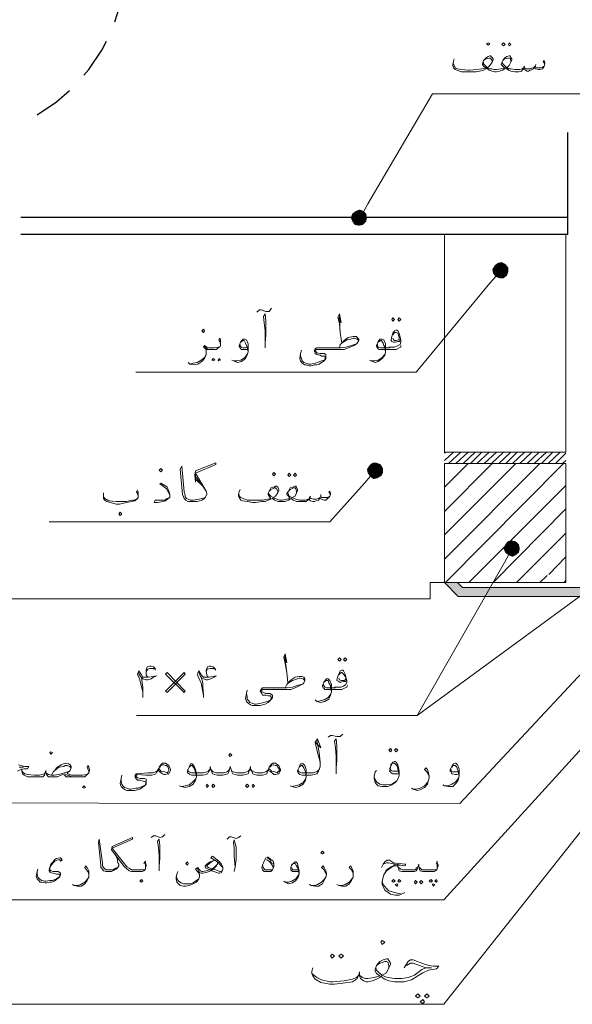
# Model space of a CAD drawing. Header units: metres. Extents: x -18 to 342, y 4 to 63.
# Tile 73 of 173: x 119.98 to 126.57, y 26.3 to 38.02. Entities that reach past the tile are written whole.
import ezdxf

# ---------------------------------------------------------------- set-up
doc = ezdxf.new("R2010")
doc.units = ezdxf.units.M
doc.header["$MEASUREMENT"] = 0
for name, color, linetype in [('PDF4_beam-A', 7, 'Continuous'), ('PDF4_dim', 7, 'Continuous'), ('PDF4_hatch-borshi', 7, 'Continuous'), ('PDF4_kaff', 7, 'Continuous'), ('PDF4_Layer1', 7, 'Continuous'), ('PDF4_textt', 7, 'Continuous'), ('PDF4_wall', 7, 'Continuous')]:
    doc.layers.add(name, color=color, linetype=linetype)

msp = doc.modelspace()

# ---------------------------------------------------------------- linework, layer by layer
at = {"layer": 'PDF4_beam-A', "lineweight": 25}
for points in [[(126.508, 36.672), (126.508, 35.459), (119.998, 35.459)], [(126.508, 35.661), (119.998, 35.661)]]:
    msp.add_lwpolyline(points, dxfattribs=at)
at = {"layer": 'PDF4_dim', "lineweight": 20}
for points in [[(124.081, 35.738), (124.129, 35.825)], [(125.651, 34.958), (125.584, 34.881)], [(124.158, 32.579), (124.091, 32.502)], [(125.805, 31.645), (125.757, 31.558)]]:
    msp.add_lwpolyline(points, dxfattribs=at)
at = {"layer": 'PDF4_dim', "transparency": 33554559}
for points in [[(124.024, 35.661), (123.985, 35.738), (123.946, 35.709)], [(124.033, 35.757), (124.024, 35.661), (123.985, 35.738)], [(124.081, 35.738), (124.033, 35.757), (124.024, 35.661)], [(124.024, 35.661), (124.11, 35.709), (124.081, 35.738)], [(123.946, 35.709), (123.927, 35.661), (124.024, 35.661)], [(123.927, 35.661), (124.024, 35.661), (123.946, 35.613)], [(124.024, 35.661), (123.946, 35.613), (123.975, 35.574)], [(123.975, 35.574), (124.024, 35.565), (124.024, 35.661)], [(124.12, 35.661), (124.024, 35.661), (124.11, 35.709)], [(124.024, 35.565), (124.024, 35.661), (124.072, 35.574)], [(124.024, 35.661), (124.072, 35.574), (124.11, 35.613)], [(124.11, 35.613), (124.12, 35.661), (124.024, 35.661)], [(125.642, 35.093), (125.613, 35.045), (125.709, 35.035)], [(125.613, 35.045), (125.709, 35.035), (125.622, 34.997)], [(125.709, 35.035), (125.622, 34.997), (125.651, 34.958)], [(125.709, 35.035), (125.68, 35.122), (125.642, 35.093)], [(125.651, 34.958), (125.699, 34.939), (125.709, 35.035)], [(125.728, 35.131), (125.709, 35.035), (125.68, 35.122)], [(125.699, 34.939), (125.709, 35.035), (125.747, 34.939)], [(125.776, 35.103), (125.728, 35.131), (125.709, 35.035)], [(125.709, 35.035), (125.805, 35.064), (125.776, 35.103)], [(125.805, 35.016), (125.709, 35.035), (125.805, 35.064)], [(125.709, 35.035), (125.747, 34.939), (125.786, 34.968)], [(125.786, 34.968), (125.805, 35.016), (125.709, 35.035)], [(124.149, 32.714), (124.12, 32.666), (124.216, 32.647)], [(124.216, 32.647), (124.187, 32.743), (124.149, 32.714)], [(124.235, 32.743), (124.216, 32.647), (124.187, 32.743)], [(124.284, 32.724), (124.235, 32.743), (124.216, 32.647)], [(124.216, 32.647), (124.312, 32.675), (124.284, 32.724)], [(124.12, 32.666), (124.216, 32.647), (124.129, 32.618)], [(124.216, 32.647), (124.129, 32.618), (124.158, 32.579)], [(124.158, 32.579), (124.197, 32.55), (124.216, 32.647)], [(124.197, 32.55), (124.216, 32.647), (124.245, 32.56)], [(124.312, 32.627), (124.216, 32.647), (124.312, 32.675)], [(124.216, 32.647), (124.245, 32.56), (124.293, 32.589)], [(124.293, 32.589), (124.312, 32.627), (124.216, 32.647)], [(125.767, 31.77), (125.747, 31.722), (125.844, 31.722)], [(125.844, 31.722), (125.796, 31.809), (125.767, 31.77)], [(125.844, 31.818), (125.844, 31.722), (125.796, 31.809)], [(125.892, 31.809), (125.844, 31.818), (125.844, 31.722)], [(125.844, 31.722), (125.93, 31.77), (125.892, 31.809)], [(125.94, 31.722), (125.844, 31.722), (125.93, 31.77)], [(125.747, 31.722), (125.844, 31.722), (125.767, 31.674)], [(125.844, 31.722), (125.767, 31.674), (125.805, 31.645)], [(125.805, 31.645), (125.853, 31.626), (125.844, 31.722)], [(125.853, 31.626), (125.844, 31.722), (125.892, 31.645)], [(125.844, 31.722), (125.892, 31.645), (125.93, 31.674)], [(125.93, 31.674), (125.94, 31.722), (125.844, 31.722)]]:
    msp.add_solid(points, dxfattribs=at)
at = {"layer": 'PDF4_hatch-borshi', "lineweight": 18}
for points in [[(125.044, 32.858), (125.064, 32.868)], [(125.044, 32.772), (125.15, 32.868)], [(125.093, 32.733), (125.237, 32.868)], [(125.179, 32.733), (125.324, 32.868)], [(125.266, 32.733), (125.41, 32.868)], [(125.353, 32.733), (125.487, 32.868)], [(125.43, 32.733), (125.574, 32.868)], [(125.516, 32.733), (125.661, 32.868)], [(125.603, 32.733), (125.747, 32.868)], [(125.69, 32.733), (125.834, 32.868)], [(125.776, 32.733), (125.911, 32.868)], [(125.853, 32.733), (125.998, 32.868)], [(125.94, 32.733), (126.085, 32.868)], [(126.027, 32.733), (126.171, 32.868)], [(126.113, 32.733), (126.258, 32.868)], [(126.2, 32.733), (126.335, 32.868)], [(126.277, 32.733), (126.422, 32.868)], [(126.364, 32.733), (126.489, 32.858)], [(125.044, 32.454), (125.324, 32.733)], [(125.044, 32.165), (125.613, 32.733)], [(125.044, 31.886), (125.892, 32.733)], [(125.044, 31.597), (126.181, 32.733)], [(125.054, 31.317), (126.46, 32.733)], [(126.451, 32.733), (126.489, 32.772)], [(125.333, 31.317), (126.489, 32.473)], [(125.622, 31.317), (126.489, 32.194)], [(125.902, 31.317), (126.489, 31.905)], [(126.287, 31.414), (126.489, 31.626)], [(126.181, 31.317), (126.268, 31.404)], [(126.47, 31.317), (126.489, 31.346)]]:
    msp.add_lwpolyline(points, dxfattribs=at)
at = {"layer": 'PDF4_kaff', "lineweight": 20}
for points in [[(125.044, 32.868), (126.489, 32.868), (126.489, 35.459), (125.044, 35.459)], [(125.044, 32.733), (126.489, 32.733), (126.489, 31.317), (125.044, 31.317)]]:
    msp.add_lwpolyline(points, close=True, dxfattribs=at)
for points in [[(126.489, 35.459), (126.489, 32.868)], [(126.489, 32.733), (126.489, 31.317)], [(125.208, 31.154), (125.044, 31.317)], [(125.199, 31.317), (125.256, 31.26)]]:
    msp.add_lwpolyline(points, dxfattribs=at)
at = {"layer": 'PDF4_Layer1', "lineweight": 18}
for points in [[(125.044, 31.317), (124.871, 31.317), (124.871, 31.125), (118.717, 31.125)], [(128.531, 31.26), (125.256, 31.26)], [(125.208, 31.154), (128.598, 31.154)]]:
    msp.add_lwpolyline(points, dxfattribs=at)
at = {"layer": 'PDF4_Layer1', "transparency": 33554559}
for points in [[(125.102, 31.26), (125.256, 31.26), (125.044, 31.317)], [(125.256, 31.26), (125.044, 31.317), (125.199, 31.317)], [(125.208, 31.154), (128.598, 31.154), (125.102, 31.26)], [(128.598, 31.154), (125.102, 31.26), (128.695, 31.26)]]:
    msp.add_solid(points, dxfattribs=at)
at = {"layer": 'PDF4_textt', "lineweight": 30}
for points in [[(121.115, 37.992), (121.173, 38.165), (121.221, 38.435), (121.23, 38.464)], [(120.749, 37.356), (120.807, 37.424), (120.961, 37.655), (121.019, 37.761)], [(120.19, 36.884), (120.421, 37.038), (120.576, 37.173)]]:
    msp.add_lwpolyline(points, dxfattribs=at)
at = {"layer": 'PDF4_textt', "lineweight": 20}
for points in [[(125.565, 37.713), (125.584, 37.732), (125.565, 37.741), (125.545, 37.732)], [(125.747, 37.741), (125.767, 37.722), (125.747, 37.703), (125.728, 37.722)], [(125.815, 37.741), (125.834, 37.722), (125.815, 37.703), (125.805, 37.722)], [(124.428, 34.467), (124.447, 34.448), (124.428, 34.428), (124.418, 34.448)], [(124.505, 34.467), (124.524, 34.448), (124.505, 34.428), (124.486, 34.448)], [(122.174, 34.293), (122.184, 34.313), (122.174, 34.332), (122.155, 34.313)], [(122.29, 33.985), (122.309, 33.966), (122.29, 33.956), (122.271, 33.966)], [(122.357, 33.985), (122.377, 33.966), (122.357, 33.956), (122.348, 33.966)], [(121.664, 32.637), (121.683, 32.656), (121.664, 32.675), (121.645, 32.656)], [(123.012, 32.589), (123.031, 32.608), (123.012, 32.627), (122.993, 32.608)], [(123.195, 32.618), (123.214, 32.598), (123.195, 32.579), (123.176, 32.598)], [(123.263, 32.618), (123.282, 32.598), (123.263, 32.579), (123.243, 32.598)], [(121.182, 32.117), (121.202, 32.136), (121.182, 32.155), (121.163, 32.136)], [(123.792, 30.422), (123.812, 30.402), (123.792, 30.383), (123.773, 30.402)], [(123.86, 30.422), (123.879, 30.402), (123.86, 30.383), (123.841, 30.402)], [(121.741, 30.008), (121.953, 30.229), (121.943, 30.248), (121.722, 30.027)], [(121.953, 30.027), (121.741, 30.248), (121.722, 30.229), (121.943, 30.008)], [(120.354, 29.276), (120.373, 29.295), (120.354, 29.305), (120.344, 29.295)], [(124.399, 29.305), (124.418, 29.324), (124.399, 29.343), (124.38, 29.324)], [(124.467, 29.305), (124.486, 29.324), (124.467, 29.343), (124.447, 29.324)], [(122.492, 29.247), (122.511, 29.266), (122.492, 29.285), (122.473, 29.266)], [(121.635, 29.083), (121.645, 29.122), (121.664, 29.15), (121.683, 29.17), (121.693, 29.17), (121.702, 29.17), (121.722, 29.17), (121.76, 29.141), (121.77, 29.112), (121.779, 29.093), (121.779, 29.083), (121.77, 29.064), (121.76, 29.044), (121.741, 29.044), (121.722, 29.035), (121.702, 29.035), (121.683, 29.044), (121.654, 29.064)], [(122.945, 29.083), (122.954, 29.122), (122.974, 29.15), (122.993, 29.17), (123.003, 29.17), (123.012, 29.17), (123.031, 29.17), (123.07, 29.141), (123.08, 29.112), (123.089, 29.093), (123.089, 29.083), (123.08, 29.064), (123.07, 29.044), (123.06, 29.044), (123.031, 29.035), (123.012, 29.035), (123.003, 29.044), (122.974, 29.064)], [(120.749, 28.871), (120.768, 28.881), (120.749, 28.9), (120.73, 28.881)], [(122.213, 28.919), (122.232, 28.9), (122.213, 28.881), (122.203, 28.9)], [(122.29, 28.919), (122.309, 28.9), (122.29, 28.881), (122.271, 28.9)], [(122.694, 28.919), (122.714, 28.9), (122.694, 28.881), (122.675, 28.9)], [(122.762, 28.919), (122.781, 28.9), (122.762, 28.881), (122.752, 28.9)], [(123.59, 28.091), (123.609, 28.101), (123.59, 28.12), (123.571, 28.101)], [(122.935, 28.052), (122.945, 28.052), (122.974, 28.024), (123.003, 28.004), (123.012, 27.975), (123.012, 27.956), (123.012, 27.937), (123.003, 27.918), (122.993, 27.898), (122.974, 27.879), (122.945, 27.879), (122.926, 27.879), (122.897, 27.879), (122.887, 27.889), (122.877, 27.898), (122.868, 27.918), (122.877, 27.956), (122.897, 28.004), (122.916, 28.043)], [(121.982, 27.995), (121.991, 27.975), (121.982, 27.956), (121.962, 27.975)], [(121.433, 27.754), (121.452, 27.764), (121.433, 27.783), (121.413, 27.764)], [(124.438, 27.783), (124.457, 27.764), (124.438, 27.754), (124.418, 27.764)], [(124.505, 27.783), (124.524, 27.764), (124.505, 27.754), (124.486, 27.764)], [(124.698, 27.773), (124.717, 27.754), (124.698, 27.735), (124.688, 27.754)], [(124.765, 27.773), (124.784, 27.754), (124.765, 27.735), (124.746, 27.754)], [(124.881, 27.783), (124.9, 27.764), (124.881, 27.754), (124.861, 27.764)], [(124.948, 27.783), (124.958, 27.764), (124.948, 27.754), (124.929, 27.764)], [(124.476, 27.735), (124.486, 27.725), (124.476, 27.706), (124.457, 27.725)], [(124.91, 27.735), (124.929, 27.725), (124.91, 27.706), (124.9, 27.725)], [(124.303, 27.012), (124.332, 27.041), (124.303, 27.06), (124.284, 27.041)], [(123.706, 26.897), (123.735, 26.877), (123.706, 26.849), (123.686, 26.877)], [(123.812, 26.897), (123.841, 26.877), (123.812, 26.849), (123.783, 26.877)], [(124.727, 26.425), (124.755, 26.396), (124.727, 26.377), (124.698, 26.396)], [(124.833, 26.425), (124.861, 26.396), (124.833, 26.377), (124.804, 26.396)], [(124.784, 26.357), (124.804, 26.328), (124.784, 26.309), (124.755, 26.328)]]:
    msp.add_lwpolyline(points, close=True, dxfattribs=at)
for points in [[(126.239, 37.491), (126.219, 37.52), (126.229, 37.53), (126.239, 37.501), (126.239, 37.491), (126.229, 37.462), (126.219, 37.443), (126.21, 37.433), (126.181, 37.424), (126.162, 37.424), (126.133, 37.433), (126.113, 37.443), (126.113, 37.453), (126.094, 37.424), (126.065, 37.414), (126.046, 37.404), (126.027, 37.404), (126.008, 37.414), (125.988, 37.424), (125.988, 37.443), (125.969, 37.414), (125.959, 37.404), (125.93, 37.395), (125.892, 37.395), (125.882, 37.395), (125.834, 37.404), (125.805, 37.414), (125.786, 37.433), (125.776, 37.443), (125.757, 37.433), (125.738, 37.414), (125.699, 37.404), (125.661, 37.395), (125.651, 37.395), (125.642, 37.395), (125.613, 37.404), (125.574, 37.414), (125.555, 37.433), (125.545, 37.443), (125.536, 37.433), (125.507, 37.414), (125.459, 37.404), (125.42, 37.395), (125.343, 37.395), (125.314, 37.395), (125.247, 37.395), (125.189, 37.414), (125.17, 37.424), (125.15, 37.443), (125.141, 37.472), (125.141, 37.481), (125.15, 37.52), (125.16, 37.549)], [(125.15, 37.491), (125.16, 37.472), (125.17, 37.443), (125.199, 37.433), (125.247, 37.424), (125.324, 37.414), (125.343, 37.414), (125.43, 37.424), (125.487, 37.433), (125.536, 37.443), (125.507, 37.462), (125.497, 37.481), (125.497, 37.491), (125.507, 37.53), (125.536, 37.558), (125.565, 37.578), (125.584, 37.587), (125.593, 37.587), (125.613, 37.568), (125.622, 37.549), (125.622, 37.539), (125.613, 37.51), (125.584, 37.472), (125.555, 37.443), (125.584, 37.433), (125.603, 37.433), (125.632, 37.424), (125.651, 37.424), (125.661, 37.424), (125.719, 37.433), (125.757, 37.443), (125.738, 37.462), (125.719, 37.481), (125.719, 37.491), (125.738, 37.53), (125.757, 37.558), (125.786, 37.578), (125.815, 37.587), (125.825, 37.587), (125.834, 37.568), (125.844, 37.549), (125.844, 37.539), (125.834, 37.51), (125.815, 37.472), (125.786, 37.443), (125.805, 37.433), (125.834, 37.433), (125.882, 37.424), (125.892, 37.424), (125.94, 37.424), (125.969, 37.433), (125.988, 37.443), (125.988, 37.453), (126.008, 37.433), (126.036, 37.433), (126.065, 37.433), (126.094, 37.443), (126.113, 37.453), (126.123, 37.462), (126.133, 37.453), (126.152, 37.443), (126.191, 37.443), (126.21, 37.453), (126.229, 37.462)], [(125.613, 37.51), (125.613, 37.53), (125.593, 37.558), (125.584, 37.558), (125.574, 37.558), (125.536, 37.549), (125.507, 37.53)], [(125.507, 37.51), (125.507, 37.491), (125.526, 37.472), (125.555, 37.443)], [(125.728, 37.51), (125.738, 37.491), (125.757, 37.472), (125.786, 37.443)], [(125.834, 37.51), (125.834, 37.53), (125.825, 37.558), (125.815, 37.558), (125.805, 37.558), (125.757, 37.549), (125.738, 37.53)], [(125.998, 37.462), (125.988, 37.453)], [(126.133, 37.481), (126.123, 37.462)], [(122.81, 34.534), (122.839, 34.563), (122.858, 34.563), (122.916, 34.544), (122.926, 34.544), (122.954, 34.544), (122.983, 34.582)], [(122.906, 34.111), (122.906, 34.168), (122.916, 34.265), (122.916, 34.428), (122.906, 34.515), (122.887, 34.486), (122.897, 34.409), (122.906, 34.313), (122.906, 34.168)], [(123.773, 34.476), (123.812, 34.409), (123.792, 34.515), (123.773, 34.476), (123.792, 34.399), (123.802, 34.293), (123.821, 34.168), (123.879, 34.207), (123.927, 34.216), (123.956, 34.226), (123.966, 34.226), (124.004, 34.216), (124.024, 34.197)], [(123.802, 34.293), (123.792, 34.438), (123.792, 34.515)], [(122.377, 34.139), (122.377, 34.159), (122.367, 34.188), (122.357, 34.207), (122.367, 34.226), (122.377, 34.207), (122.377, 34.178), (122.377, 34.168), (122.377, 34.139), (122.367, 34.12), (122.348, 34.111), (122.328, 34.091), (122.29, 34.091), (122.242, 34.091), (122.222, 34.091), (122.203, 34.091), (122.203, 34.062), (122.203, 34.033), (122.184, 33.985), (122.155, 33.947), (122.107, 33.918), (122.059, 33.908), (122.011, 33.918), (121.991, 33.937)], [(122.704, 34.091), (122.675, 34.091), (122.656, 34.091), (122.627, 34.091), (122.617, 34.101), (122.608, 34.111), (122.598, 34.13), (122.598, 34.139), (122.617, 34.188), (122.646, 34.216), (122.656, 34.216), (122.666, 34.216), (122.685, 34.207), (122.704, 34.159), (122.704, 34.111), (122.704, 34.062), (122.694, 34.024), (122.675, 33.985), (122.627, 33.947), (122.579, 33.937), (122.531, 33.956), (122.511, 33.966)], [(123.792, 34.111), (123.802, 34.149), (123.821, 34.168), (123.85, 34.197), (123.898, 34.236), (123.956, 34.245), (123.995, 34.245), (124.004, 34.236), (124.024, 34.216), (124.024, 34.197), (124.004, 34.168), (123.995, 34.159), (123.966, 34.139), (123.898, 34.111), (123.85, 34.091), (123.773, 34.091), (123.677, 34.091), (123.619, 34.091), (123.523, 34.091), (123.513, 34.091), (123.503, 34.082), (123.513, 34.062), (123.523, 34.053), (123.561, 34.043), (123.609, 34.043), (123.629, 34.033), (123.629, 34.024), (123.629, 33.995), (123.629, 33.985), (123.609, 33.956), (123.58, 33.937), (123.552, 33.918), (123.523, 33.908), (123.494, 33.908), (123.455, 33.899), (123.436, 33.899), (123.397, 33.908), (123.378, 33.908), (123.349, 33.928), (123.33, 33.956), (123.32, 33.985), (123.33, 34.043), (123.34, 34.082)], [(124.524, 34.139), (124.524, 34.12), (124.505, 34.111), (124.467, 34.091), (124.409, 34.091), (124.389, 34.091), (124.293, 34.091), (124.264, 34.091), (124.255, 34.101), (124.245, 34.111), (124.235, 34.13), (124.235, 34.139), (124.255, 34.188), (124.274, 34.216), (124.293, 34.216), (124.303, 34.216), (124.322, 34.207), (124.341, 34.159), (124.341, 34.111), (124.341, 34.062), (124.332, 34.024), (124.303, 33.985), (124.255, 33.947), (124.216, 33.937), (124.168, 33.956), (124.149, 33.966)], [(124.524, 34.207), (124.505, 34.188), (124.486, 34.188), (124.457, 34.178), (124.438, 34.178), (124.418, 34.188), (124.409, 34.197), (124.409, 34.207), (124.418, 34.245), (124.428, 34.284), (124.447, 34.313), (124.467, 34.322), (124.476, 34.322), (124.486, 34.313), (124.505, 34.284), (124.515, 34.236), (124.524, 34.207), (124.524, 34.178), (124.515, 34.149), (124.476, 34.13), (124.447, 34.12), (124.389, 34.12), (124.38, 34.12)], [(124.428, 34.265), (124.447, 34.293), (124.467, 34.293), (124.486, 34.284), (124.505, 34.236), (124.505, 34.216), (124.505, 34.207), (124.495, 34.207), (124.467, 34.197), (124.447, 34.197), (124.438, 34.207), (124.428, 34.226)], [(122.203, 34.072), (122.203, 34.091), (122.184, 34.111), (122.174, 34.12), (122.184, 34.139), (122.213, 34.12), (122.232, 34.111), (122.242, 34.111), (122.3, 34.111), (122.348, 34.12), (122.367, 34.12)], [(122.222, 34.101), (122.203, 34.111), (122.184, 34.13)], [(122.617, 34.178), (122.627, 34.188), (122.646, 34.197), (122.656, 34.197), (122.675, 34.168), (122.685, 34.139), (122.694, 34.12), (122.704, 34.062), (122.694, 34.033), (122.666, 33.995), (122.617, 33.966), (122.569, 33.956), (122.531, 33.956)], [(122.694, 34.12), (122.675, 34.111), (122.646, 34.111), (122.627, 34.12), (122.608, 34.13), (122.608, 34.149)], [(123.33, 34.043), (123.33, 34.005), (123.34, 33.985), (123.349, 33.956), (123.369, 33.937), (123.397, 33.928), (123.426, 33.918), (123.446, 33.918), (123.503, 33.928), (123.532, 33.937), (123.58, 33.956), (123.619, 33.966), (123.619, 33.976), (123.629, 33.995), (123.619, 34.005), (123.619, 34.014), (123.58, 34.014), (123.561, 34.024), (123.523, 34.033), (123.503, 34.043), (123.503, 34.053), (123.494, 34.072), (123.494, 34.082), (123.503, 34.091), (123.503, 34.101), (123.523, 34.111), (123.648, 34.111), (123.677, 34.111), (123.812, 34.111), (123.869, 34.12), (123.937, 34.139), (123.995, 34.159)], [(124.255, 34.178), (124.264, 34.188), (124.284, 34.197), (124.293, 34.197), (124.312, 34.168), (124.322, 34.139), (124.332, 34.12), (124.341, 34.062), (124.332, 34.033), (124.303, 33.995), (124.255, 33.966), (124.207, 33.956), (124.168, 33.956)], [(124.389, 34.111), (124.284, 34.111), (124.255, 34.12), (124.245, 34.13), (124.245, 34.149)], [(122.011, 33.918), (122.049, 33.928), (122.097, 33.937), (122.145, 33.966), (122.184, 33.995), (122.203, 34.033)], [(122.194, 32.329), (122.155, 32.319), (122.117, 32.309), (122.049, 32.3), (122.02, 32.3), (121.991, 32.309), (121.972, 32.319), (121.953, 32.338), (121.953, 32.358), (121.943, 32.396), (121.914, 32.704), (121.895, 32.666), (121.924, 32.367), (121.934, 32.338), (121.943, 32.319), (121.962, 32.3), (121.991, 32.281), (122.02, 32.281), (122.049, 32.281), (122.097, 32.281), (122.155, 32.3), (122.174, 32.309), (122.194, 32.329), (122.213, 32.367), (122.213, 32.377), (122.203, 32.406), (122.165, 32.473), (122.078, 32.618), (122.319, 32.724), (122.319, 32.743), (122.078, 32.647), (122.068, 32.598), (122.078, 32.512), (122.078, 32.618)], [(122.078, 32.579), (122.126, 32.512)], [(121.77, 32.367), (121.751, 32.396), (121.731, 32.435), (121.693, 32.464), (121.654, 32.492), (121.664, 32.502), (121.712, 32.473), (121.741, 32.454), (121.76, 32.406), (121.77, 32.367), (121.77, 32.348), (121.77, 32.329), (121.751, 32.319), (121.722, 32.29), (121.693, 32.281), (121.625, 32.271), (121.587, 32.271), (121.596, 32.3), (121.654, 32.3), (121.712, 32.3), (121.741, 32.319), (121.77, 32.329)], [(122.078, 32.55), (122.165, 32.464), (122.203, 32.406)], [(122.598, 32.367), (122.598, 32.348), (122.617, 32.329), (122.646, 32.319), (122.694, 32.3), (122.771, 32.3), (122.791, 32.3), (122.877, 32.3), (122.935, 32.309), (122.974, 32.319), (122.954, 32.348), (122.945, 32.367), (122.945, 32.377), (122.954, 32.406), (122.974, 32.444), (123.012, 32.454), (123.031, 32.464), (123.041, 32.464), (123.06, 32.454), (123.07, 32.425), (123.07, 32.415), (123.06, 32.387), (123.031, 32.348), (123.003, 32.329), (123.022, 32.319), (123.051, 32.309), (123.08, 32.3), (123.099, 32.3), (123.109, 32.3), (123.166, 32.309), (123.205, 32.319), (123.186, 32.348), (123.166, 32.367), (123.166, 32.377), (123.186, 32.406), (123.205, 32.444), (123.234, 32.454), (123.263, 32.464), (123.272, 32.464), (123.282, 32.454), (123.292, 32.425), (123.292, 32.415), (123.282, 32.387), (123.263, 32.348), (123.224, 32.329), (123.253, 32.319), (123.272, 32.309), (123.32, 32.3), (123.34, 32.3), (123.388, 32.3), (123.417, 32.309), (123.436, 32.319), (123.436, 32.329), (123.455, 32.319), (123.484, 32.309), (123.513, 32.309), (123.542, 32.319), (123.561, 32.329), (123.571, 32.348), (123.58, 32.329), (123.6, 32.329), (123.638, 32.329), (123.658, 32.329), (123.677, 32.348)], [(121.394, 32.329), (121.394, 32.348), (121.385, 32.377), (121.375, 32.396), (121.385, 32.415), (121.394, 32.396), (121.394, 32.367), (121.394, 32.358), (121.394, 32.329), (121.385, 32.319), (121.356, 32.29), (121.317, 32.281), (121.221, 32.261), (121.173, 32.252), (121.134, 32.252), (121.067, 32.271), (121.019, 32.281), (120.999, 32.3), (120.98, 32.319), (120.98, 32.338), (120.98, 32.358), (120.98, 32.387)], [(120.98, 32.338), (120.999, 32.319), (121.047, 32.29), (121.134, 32.281), (121.153, 32.281), (121.25, 32.281), (121.327, 32.3), (121.356, 32.3), (121.385, 32.319)], [(123.686, 32.367), (123.667, 32.396), (123.677, 32.406), (123.686, 32.377), (123.686, 32.367), (123.677, 32.348), (123.667, 32.329), (123.648, 32.319), (123.629, 32.3), (123.609, 32.3), (123.58, 32.309), (123.561, 32.319), (123.561, 32.329), (123.542, 32.3), (123.513, 32.29), (123.494, 32.281), (123.475, 32.281), (123.446, 32.29), (123.436, 32.3), (123.436, 32.319), (123.417, 32.3), (123.397, 32.281), (123.369, 32.281), (123.34, 32.281), (123.32, 32.281), (123.282, 32.281), (123.243, 32.3), (123.224, 32.309), (123.224, 32.319), (123.205, 32.309), (123.186, 32.3), (123.147, 32.281), (123.109, 32.281), (123.099, 32.281), (123.089, 32.281), (123.06, 32.281), (123.022, 32.3), (123.003, 32.309), (122.993, 32.319), (122.974, 32.309), (122.945, 32.3), (122.906, 32.281), (122.868, 32.281), (122.791, 32.271), (122.762, 32.271), (122.694, 32.281), (122.637, 32.29), (122.617, 32.3), (122.598, 32.329), (122.588, 32.348), (122.588, 32.367), (122.598, 32.396), (122.608, 32.425)], [(122.945, 32.387), (122.954, 32.367), (122.974, 32.348), (123.003, 32.329)], [(123.06, 32.387), (123.06, 32.406), (123.041, 32.435), (123.031, 32.444), (123.022, 32.444), (122.974, 32.425), (122.954, 32.406)], [(123.176, 32.387), (123.186, 32.367), (123.195, 32.348), (123.224, 32.329)], [(123.282, 32.387), (123.282, 32.406), (123.272, 32.435), (123.263, 32.444), (123.243, 32.444), (123.205, 32.425), (123.186, 32.406)], [(123.446, 32.348), (123.436, 32.329)], [(123.571, 32.367), (123.571, 32.348)], [(123.128, 30.431), (123.166, 30.364), (123.147, 30.47), (123.128, 30.431), (123.147, 30.354), (123.166, 30.248), (123.176, 30.123)], [(123.166, 30.248), (123.147, 30.393), (123.147, 30.47)], [(121.452, 29.95), (121.452, 29.969), (121.452, 30.017), (121.423, 30.123), (121.413, 30.162), (121.385, 30.229), (121.404, 30.268), (121.433, 30.219), (121.452, 30.191), (121.491, 30.191), (121.519, 30.191)], [(121.394, 30.248), (121.423, 30.2), (121.442, 30.181), (121.452, 30.171), (121.491, 30.162), (121.51, 30.162), (121.548, 30.171), (121.577, 30.191), (121.616, 30.21)], [(121.596, 30.277), (121.596, 30.297), (121.577, 30.316), (121.548, 30.325), (121.529, 30.325), (121.5, 30.316), (121.491, 30.277), (121.491, 30.258), (121.491, 30.219), (121.5, 30.2), (121.519, 30.191), (121.577, 30.2), (121.596, 30.21)], [(121.491, 30.258), (121.51, 30.287), (121.529, 30.297), (121.548, 30.297), (121.577, 30.297), (121.587, 30.287)], [(122.174, 29.95), (122.174, 29.969), (122.165, 30.017), (122.145, 30.123), (122.126, 30.162), (122.097, 30.229), (122.117, 30.268), (122.145, 30.219), (122.174, 30.191), (122.203, 30.191), (122.242, 30.191)], [(122.117, 30.248), (122.136, 30.2), (122.155, 30.181), (122.174, 30.171), (122.203, 30.162), (122.222, 30.162), (122.261, 30.171), (122.3, 30.191), (122.328, 30.21)], [(122.319, 30.277), (122.309, 30.297), (122.29, 30.316), (122.261, 30.325), (122.242, 30.325), (122.222, 30.316), (122.203, 30.277), (122.203, 30.258), (122.213, 30.219), (122.222, 30.2), (122.242, 30.191), (122.29, 30.2), (122.319, 30.21)], [(122.203, 30.258), (122.222, 30.287), (122.251, 30.297), (122.271, 30.297), (122.29, 30.297), (122.3, 30.287)], [(123.879, 30.152), (123.86, 30.142), (123.841, 30.142), (123.812, 30.133), (123.792, 30.133), (123.783, 30.142), (123.763, 30.152), (123.763, 30.162), (123.773, 30.2), (123.783, 30.229), (123.802, 30.268), (123.821, 30.277), (123.831, 30.277), (123.841, 30.268), (123.86, 30.229), (123.869, 30.191), (123.879, 30.152), (123.879, 30.133), (123.869, 30.104), (123.841, 30.085), (123.812, 30.075), (123.744, 30.075), (123.735, 30.075)], [(123.783, 30.219), (123.812, 30.248), (123.821, 30.248), (123.841, 30.229), (123.869, 30.191), (123.869, 30.171), (123.86, 30.162), (123.85, 30.152), (123.821, 30.152), (123.812, 30.152), (123.792, 30.162), (123.783, 30.181)], [(121.433, 30.191), (121.442, 30.123), (121.452, 30.075), (121.452, 29.988)], [(122.145, 30.191), (122.165, 30.123), (122.165, 30.075), (122.174, 29.988)], [(123.147, 30.065), (123.166, 30.104), (123.186, 30.123), (123.205, 30.152), (123.263, 30.191), (123.311, 30.2), (123.349, 30.2), (123.369, 30.191), (123.378, 30.171), (123.378, 30.152), (123.369, 30.123), (123.359, 30.114), (123.32, 30.094), (123.263, 30.065), (123.214, 30.046), (123.137, 30.046), (123.031, 30.046), (122.974, 30.046), (122.887, 30.046), (122.877, 30.046), (122.868, 30.046), (122.868, 30.027), (122.868, 30.017), (122.887, 30.008), (122.916, 29.998), (122.964, 29.998), (122.983, 29.988), (122.993, 29.979), (122.993, 29.95), (122.983, 29.931), (122.964, 29.911), (122.945, 29.892), (122.906, 29.873), (122.877, 29.863), (122.849, 29.854), (122.81, 29.854), (122.791, 29.854), (122.752, 29.854), (122.733, 29.863), (122.704, 29.882), (122.685, 29.902), (122.675, 29.94), (122.685, 29.998), (122.694, 30.037)], [(122.685, 29.998), (122.694, 29.959), (122.694, 29.931), (122.714, 29.911), (122.723, 29.892), (122.752, 29.882), (122.781, 29.873), (122.8, 29.873), (122.858, 29.882), (122.887, 29.892), (122.935, 29.902), (122.974, 29.921), (122.974, 29.931), (122.983, 29.95), (122.974, 29.959), (122.974, 29.969), (122.945, 29.969), (122.916, 29.979), (122.877, 29.979), (122.868, 29.998), (122.858, 30.008), (122.849, 30.027), (122.858, 30.046), (122.868, 30.056), (122.877, 30.065), (123.003, 30.065), (123.031, 30.065), (123.166, 30.065), (123.234, 30.075), (123.292, 30.094), (123.359, 30.114)], [(123.186, 30.123), (123.234, 30.152), (123.292, 30.171), (123.311, 30.181), (123.32, 30.181), (123.359, 30.171), (123.378, 30.152)], [(123.889, 30.094), (123.879, 30.075), (123.86, 30.065), (123.821, 30.046), (123.763, 30.046), (123.744, 30.046), (123.648, 30.046), (123.619, 30.046), (123.609, 30.056), (123.6, 30.065), (123.59, 30.085), (123.59, 30.094), (123.609, 30.142), (123.638, 30.171), (123.648, 30.171), (123.658, 30.171), (123.677, 30.152), (123.696, 30.104), (123.696, 30.065), (123.696, 30.017), (123.686, 29.979), (123.667, 29.931), (123.619, 29.902), (123.571, 29.892), (123.523, 29.902), (123.503, 29.921)], [(123.609, 30.133), (123.619, 30.142), (123.638, 30.152), (123.658, 30.152), (123.667, 30.123), (123.686, 30.094), (123.686, 30.075), (123.696, 30.017), (123.686, 29.988), (123.658, 29.95), (123.609, 29.921), (123.561, 29.911), (123.523, 29.902)], [(123.744, 30.065), (123.638, 30.065), (123.619, 30.075), (123.609, 30.085), (123.6, 30.104)], [(123.523, 29.439), (123.552, 29.295), (123.561, 29.179), (123.561, 29.131), (123.552, 29.093), (123.542, 29.073), (123.523, 29.044), (123.494, 29.035), (123.455, 29.025), (123.446, 29.025), (123.349, 29.025), (123.32, 29.035), (123.311, 29.044), (123.301, 29.054), (123.292, 29.073), (123.292, 29.083), (123.311, 29.122), (123.33, 29.16), (123.349, 29.16), (123.359, 29.16), (123.378, 29.141), (123.397, 29.093), (123.397, 29.044), (123.397, 29.006), (123.388, 28.967), (123.359, 28.919), (123.311, 28.89), (123.272, 28.881), (123.224, 28.89), (123.205, 28.9)], [(123.503, 29.42), (123.571, 29.353), (123.532, 29.459), (123.503, 29.42), (123.532, 29.295), (123.561, 29.179)], [(123.658, 29.478), (123.686, 29.497), (123.706, 29.497), (123.763, 29.488), (123.773, 29.488), (123.802, 29.488), (123.831, 29.516)], [(123.754, 29.044), (123.754, 29.112), (123.763, 29.199), (123.763, 29.372), (123.754, 29.459), (123.735, 29.43), (123.744, 29.353), (123.754, 29.247), (123.754, 29.112)], [(124.495, 29.044), (124.428, 29.044), (124.409, 29.054), (124.399, 29.064), (124.389, 29.073), (124.399, 29.112), (124.409, 29.15), (124.428, 29.179), (124.447, 29.189), (124.457, 29.189), (124.467, 29.179), (124.486, 29.15), (124.495, 29.112), (124.505, 29.073), (124.505, 29.025), (124.495, 28.996), (124.476, 28.958), (124.457, 28.939), (124.418, 28.91), (124.37, 28.89), (124.322, 28.89), (124.303, 28.89), (124.255, 28.9), (124.235, 28.919), (124.216, 28.939), (124.207, 28.987), (124.207, 28.996), (124.207, 29.016), (124.216, 29.064), (124.235, 29.083)], [(119.969, 29.15), (120.046, 29.131), (120.094, 29.131), (120.075, 29.102), (120.036, 29.102), (119.998, 29.093), (119.959, 29.073)], [(119.978, 29.122), (120.027, 29.122), (119.978, 29.122)], [(120.807, 29.054), (120.807, 29.073), (120.797, 29.102), (120.787, 29.122), (120.797, 29.141), (120.807, 29.122), (120.816, 29.093), (120.816, 29.083), (120.807, 29.054), (120.797, 29.044), (120.778, 29.025), (120.759, 29.006), (120.72, 29.006), (120.672, 29.006), (120.585, 29.006), (120.537, 29.006), (120.518, 29.025), (120.498, 29.035), (120.479, 29.025), (120.431, 29.006), (120.354, 29.006), (120.325, 29.006), (120.306, 29.025), (120.306, 29.035), (120.296, 29.054), (120.296, 29.083), (120.287, 29.054), (120.277, 29.035), (120.277, 29.025), (120.258, 29.006), (120.229, 29.006), (120.2, 29.006), (120.133, 29.006), (120.075, 29.006), (120.036, 29.025), (120.017, 29.044), (120.007, 29.073), (120.007, 29.102)], [(120.007, 29.073), (120.027, 29.054), (120.046, 29.044), (120.075, 29.035), (120.161, 29.025), (120.2, 29.025), (120.219, 29.025), (120.248, 29.035), (120.277, 29.044), (120.287, 29.054)], [(120.296, 29.054), (120.325, 29.035), (120.354, 29.025), (120.393, 29.025), (120.45, 29.035), (120.518, 29.054), (120.576, 29.073)], [(120.364, 29.025), (120.383, 29.064), (120.402, 29.083), (120.421, 29.112), (120.479, 29.15), (120.527, 29.17), (120.566, 29.16), (120.585, 29.15), (120.595, 29.131), (120.595, 29.112), (120.585, 29.083), (120.576, 29.073), (120.547, 29.054), (120.556, 29.044), (120.604, 29.025), (120.672, 29.025), (120.73, 29.025), (120.778, 29.035), (120.797, 29.044)], [(120.402, 29.083), (120.45, 29.122), (120.508, 29.131), (120.527, 29.141), (120.547, 29.141), (120.576, 29.131), (120.595, 29.112)], [(121.635, 29.083), (121.616, 29.064), (121.606, 29.044), (121.587, 29.035), (121.558, 29.025), (121.539, 29.025), (121.481, 29.025), (121.385, 29.035), (121.375, 29.025), (121.365, 29.016), (121.375, 29.006), (121.385, 28.996), (121.423, 28.987), (121.471, 28.987), (121.491, 28.977), (121.491, 28.967), (121.491, 28.939), (121.491, 28.919), (121.471, 28.9), (121.442, 28.881), (121.413, 28.861), (121.385, 28.852), (121.356, 28.842), (121.317, 28.842), (121.298, 28.842), (121.259, 28.842), (121.24, 28.852), (121.211, 28.871), (121.192, 28.89), (121.182, 28.929), (121.192, 28.987), (121.202, 29.025)], [(121.192, 28.987), (121.192, 28.948), (121.202, 28.919), (121.211, 28.9), (121.23, 28.881), (121.259, 28.871), (121.288, 28.861), (121.308, 28.861), (121.365, 28.871), (121.394, 28.871), (121.442, 28.89), (121.481, 28.91), (121.481, 28.919), (121.491, 28.939), (121.481, 28.948), (121.442, 28.958), (121.423, 28.967), (121.385, 28.967), (121.365, 28.987), (121.365, 28.996), (121.356, 29.016), (121.365, 29.035), (121.365, 29.044), (121.385, 29.044), (121.51, 29.054), (121.539, 29.054), (121.568, 29.054), (121.606, 29.064), (121.625, 29.083), (121.635, 29.102)], [(121.654, 29.122), (121.664, 29.141), (121.683, 29.15), (121.702, 29.15), (121.722, 29.141), (121.731, 29.141), (121.751, 29.122), (121.76, 29.093), (121.76, 29.083), (121.751, 29.064), (121.741, 29.054), (121.712, 29.064), (121.664, 29.073), (121.645, 29.102)], [(122.945, 29.083), (122.935, 29.064), (122.926, 29.044), (122.906, 29.035), (122.877, 29.025), (122.849, 29.025), (122.81, 29.025), (122.781, 29.035), (122.762, 29.044), (122.752, 29.064), (122.733, 29.093), (122.733, 29.131), (122.723, 29.093), (122.714, 29.064), (122.704, 29.044), (122.675, 29.035), (122.646, 29.025), (122.608, 29.025), (122.579, 29.025), (122.55, 29.035), (122.521, 29.044), (122.511, 29.064), (122.502, 29.093), (122.492, 29.131), (122.483, 29.093), (122.473, 29.064), (122.463, 29.044), (122.434, 29.035), (122.405, 29.025), (122.377, 29.025), (122.338, 29.025), (122.309, 29.035), (122.28, 29.044), (122.271, 29.064), (122.261, 29.093), (122.251, 29.131), (122.251, 29.093), (122.232, 29.064), (122.222, 29.044), (122.203, 29.035), (122.165, 29.025), (122.136, 29.025), (122.03, 29.025), (122.011, 29.035), (122.001, 29.044), (121.982, 29.054), (121.982, 29.073), (121.982, 29.083), (122.001, 29.122), (122.02, 29.16), (122.03, 29.16), (122.039, 29.16), (122.059, 29.141), (122.078, 29.093), (122.088, 29.044), (122.088, 29.006), (122.078, 28.967), (122.049, 28.919), (122.001, 28.89), (121.953, 28.881), (121.905, 28.89), (121.885, 28.9)], [(122.001, 29.122), (122.011, 29.131), (122.03, 29.141), (122.039, 29.141), (122.059, 29.112), (122.068, 29.083), (122.078, 29.064), (122.088, 29.006), (122.078, 28.977), (122.039, 28.939), (122.001, 28.91), (121.953, 28.9), (121.914, 28.89)], [(122.242, 29.093), (122.232, 29.073), (122.213, 29.064), (122.174, 29.054), (122.136, 29.054), (122.03, 29.054), (122.001, 29.064), (121.991, 29.073), (121.982, 29.093)], [(122.483, 29.093), (122.463, 29.073), (122.454, 29.064), (122.415, 29.054), (122.377, 29.054), (122.328, 29.054), (122.29, 29.064), (122.28, 29.073), (122.261, 29.093)], [(122.723, 29.093), (122.704, 29.073), (122.685, 29.064), (122.656, 29.054), (122.608, 29.054), (122.569, 29.054), (122.531, 29.064), (122.511, 29.073), (122.502, 29.093)], [(122.964, 29.122), (122.983, 29.141), (123.003, 29.15), (123.012, 29.15), (123.031, 29.141), (123.051, 29.141), (123.06, 29.122), (123.08, 29.093), (123.08, 29.083), (123.06, 29.064), (123.051, 29.054), (123.022, 29.064), (122.983, 29.073), (122.954, 29.102), (122.935, 29.083), (122.916, 29.064), (122.877, 29.054), (122.849, 29.054), (122.81, 29.054), (122.771, 29.064), (122.752, 29.073), (122.743, 29.093)], [(123.311, 29.122), (123.32, 29.131), (123.34, 29.141), (123.349, 29.141), (123.369, 29.112), (123.378, 29.083), (123.388, 29.064), (123.397, 29.006), (123.388, 28.977), (123.359, 28.939), (123.311, 28.91), (123.263, 28.9), (123.224, 28.89)], [(123.552, 29.093), (123.532, 29.073), (123.513, 29.064), (123.484, 29.054), (123.446, 29.054), (123.34, 29.054), (123.311, 29.064), (123.301, 29.073), (123.301, 29.093)], [(124.486, 29.073), (124.428, 29.073), (124.409, 29.083), (124.399, 29.093), (124.389, 29.112)], [(124.399, 29.141), (124.409, 29.16), (124.428, 29.17), (124.447, 29.17), (124.457, 29.16), (124.476, 29.141), (124.486, 29.102), (124.505, 29.025)], [(124.861, 29.006), (124.852, 29.035), (124.833, 29.064), (124.804, 29.093), (124.823, 29.112), (124.842, 29.093), (124.852, 29.054), (124.861, 29.016), (124.861, 28.996), (124.852, 28.967), (124.842, 28.919), (124.804, 28.881), (124.755, 28.852), (124.717, 28.842), (124.669, 28.861), (124.65, 28.871)], [(125.218, 29.044), (125.189, 29.035), (125.17, 29.035), (125.141, 29.044), (125.131, 29.044), (125.121, 29.064), (125.112, 29.073), (125.112, 29.093), (125.131, 29.131), (125.15, 29.16), (125.17, 29.17), (125.179, 29.17), (125.199, 29.15), (125.218, 29.102), (125.218, 29.054), (125.218, 29.016), (125.208, 28.967), (125.179, 28.929), (125.141, 28.89), (125.093, 28.89), (125.044, 28.9), (125.025, 28.91)], [(125.131, 29.122), (125.141, 29.141), (125.16, 29.141), (125.17, 29.141), (125.189, 29.122), (125.199, 29.093), (125.208, 29.073), (125.218, 29.016), (125.208, 28.987), (125.179, 28.948), (125.131, 28.919), (125.083, 28.9), (125.044, 28.9)], [(125.208, 29.064), (125.179, 29.064), (125.16, 29.064), (125.141, 29.064), (125.121, 29.073), (125.121, 29.093)], [(120.595, 29.016), (120.547, 29.025), (120.518, 29.044)], [(124.476, 28.958), (124.447, 28.939), (124.418, 28.919), (124.351, 28.91), (124.312, 28.91), (124.274, 28.919), (124.235, 28.948), (124.207, 28.996), (124.207, 29.016)], [(124.669, 28.861), (124.707, 28.861), (124.755, 28.871), (124.804, 28.9), (124.842, 28.939), (124.852, 28.967)], [(121.115, 28.091), (121.144, 28.043), (121.153, 27.985), (121.163, 27.966), (121.163, 27.947), (121.153, 27.927), (121.134, 27.908), (121.115, 27.898), (121.076, 27.879), (121.057, 27.879), (121.038, 27.879), (121.028, 27.879), (121.009, 27.879), (120.98, 27.889), (120.97, 27.908), (120.951, 27.927), (120.951, 27.956), (120.922, 28.226), (120.932, 28.264), (120.97, 27.985), (120.97, 27.947), (120.98, 27.927), (120.99, 27.918), (121.009, 27.898), (121.028, 27.898), (121.038, 27.898), (121.057, 27.898), (121.096, 27.898), (121.125, 27.918), (121.153, 27.927)], [(121.481, 27.927), (121.481, 27.937), (121.481, 27.966), (121.462, 27.975), (121.481, 28.004), (121.481, 27.985), (121.491, 27.956), (121.491, 27.947), (121.481, 27.927), (121.481, 27.908), (121.462, 27.889), (121.442, 27.879), (121.404, 27.879), (121.365, 27.879), (121.346, 27.879), (121.317, 27.879), (121.288, 27.889), (121.25, 27.918), (121.23, 27.937), (121.076, 28.139), (121.086, 28.178), (121.327, 28.284), (121.327, 28.264), (121.086, 28.158), (121.259, 27.937), (121.288, 27.918), (121.317, 27.898), (121.346, 27.898), (121.365, 27.898), (121.413, 27.898), (121.462, 27.898), (121.481, 27.908)], [(121.548, 28.284), (121.577, 28.303), (121.606, 28.303), (121.654, 28.284), (121.683, 28.293), (121.712, 28.322)], [(121.645, 27.889), (121.645, 27.947), (121.654, 28.033), (121.654, 28.187), (121.645, 28.264), (121.625, 28.235), (121.635, 28.168), (121.645, 28.072), (121.645, 27.947)], [(122.454, 28.264), (122.483, 28.293), (122.502, 28.293), (122.56, 28.274), (122.588, 28.284), (122.617, 28.303)], [(122.54, 27.879), (122.55, 27.937), (122.56, 28.024), (122.56, 28.168), (122.54, 28.255), (122.531, 28.226), (122.54, 28.158), (122.54, 28.062), (122.55, 27.937)], [(120.47, 28.014), (120.46, 28.024), (120.431, 28.014), (120.402, 28.004), (120.373, 27.975), (120.354, 27.947), (120.344, 27.927), (120.344, 27.898), (120.354, 27.889), (120.383, 27.879), (120.441, 27.879), (120.46, 27.869), (120.47, 27.86), (120.47, 27.841), (120.46, 27.821), (120.441, 27.802), (120.421, 27.783), (120.393, 27.764), (120.364, 27.754), (120.344, 27.754), (120.306, 27.744), (120.287, 27.744), (120.248, 27.754), (120.229, 27.754), (120.21, 27.773), (120.19, 27.792), (120.181, 27.821), (120.19, 27.879), (120.2, 27.908)], [(120.46, 28.014), (120.47, 28.004), (120.489, 28.014), (120.479, 28.033), (120.47, 28.043), (120.46, 28.043), (120.421, 28.033), (120.402, 28.024), (120.383, 27.995), (120.354, 27.966), (120.344, 27.927), (120.335, 27.898), (120.335, 27.889), (120.344, 27.879), (120.344, 27.869), (120.383, 27.86), (120.421, 27.85), (120.45, 27.85), (120.46, 27.841), (120.46, 27.831), (120.46, 27.812), (120.45, 27.812), (120.421, 27.792), (120.373, 27.773), (120.344, 27.773), (120.296, 27.764), (120.277, 27.764), (120.248, 27.773), (120.229, 27.783), (120.21, 27.802), (120.2, 27.812), (120.19, 27.841), (120.19, 27.879)], [(122.405, 27.918), (122.396, 27.937), (122.377, 27.956), (122.338, 27.995), (122.261, 28.043), (122.28, 28.062), (122.357, 28.004), (122.386, 27.966), (122.405, 27.937), (122.405, 27.908), (122.396, 27.889), (122.386, 27.869), (122.367, 27.86), (122.357, 27.86), (122.271, 27.889), (122.232, 27.908), (122.203, 27.918), (122.194, 27.937), (122.194, 27.947), (122.213, 27.966), (122.232, 27.985), (122.251, 27.995), (122.28, 28.004), (122.309, 28.014), (122.328, 28.004), (122.338, 27.995), (122.338, 27.975), (122.328, 27.947), (122.29, 27.908), (122.261, 27.889), (122.242, 27.879), (122.203, 27.869), (122.165, 27.86), (122.155, 27.86), (122.145, 27.86), (122.126, 27.869), (122.117, 27.879), (122.097, 27.918)], [(122.396, 27.898), (122.396, 27.889), (122.377, 27.879), (122.367, 27.879), (122.319, 27.898), (122.28, 27.908), (122.232, 27.927), (122.222, 27.937), (122.213, 27.947), (122.222, 27.956), (122.251, 27.985), (122.28, 28.004)], [(122.916, 28.024), (122.935, 28.014), (122.964, 27.995), (122.983, 27.966), (123.003, 27.937), (123.003, 27.918)], [(122.935, 28.043), (122.964, 28.024), (122.983, 27.985), (123.003, 27.975)], [(124.293, 27.927), (124.312, 27.966), (124.332, 27.995), (124.361, 28.014), (124.389, 28.014), (124.438, 27.985), (124.495, 27.975), (124.582, 27.966), (124.572, 27.947), (124.457, 27.966), (124.409, 27.975), (124.38, 27.985), (124.361, 27.985), (124.351, 27.985), (124.312, 27.966)], [(124.958, 27.927), (124.958, 27.937), (124.958, 27.966), (124.948, 27.975), (124.958, 28.004), (124.958, 27.985), (124.967, 27.956), (124.967, 27.947), (124.958, 27.927), (124.958, 27.908), (124.938, 27.889), (124.919, 27.879), (124.881, 27.879), (124.842, 27.879), (124.813, 27.879), (124.784, 27.879), (124.755, 27.889), (124.746, 27.908), (124.736, 27.937), (124.736, 27.966), (124.727, 27.937), (124.717, 27.908), (124.707, 27.889), (124.688, 27.879), (124.659, 27.879), (124.621, 27.879), (124.572, 27.879), (124.534, 27.879), (124.505, 27.889), (124.495, 27.918), (124.486, 27.937), (124.486, 27.966)], [(120.807, 27.85), (120.797, 27.879), (120.778, 27.898), (120.759, 27.927), (120.768, 27.947), (120.787, 27.927), (120.807, 27.889), (120.807, 27.86), (120.807, 27.841), (120.807, 27.812), (120.787, 27.773), (120.759, 27.735), (120.72, 27.706), (120.672, 27.706), (120.633, 27.715), (120.614, 27.725)], [(122.338, 27.966), (122.309, 27.937), (122.29, 27.918), (122.261, 27.898), (122.242, 27.898), (122.203, 27.889), (122.165, 27.879), (122.155, 27.879), (122.136, 27.889), (122.117, 27.908), (122.107, 27.927), (122.078, 27.908), (122.117, 27.86), (122.126, 27.841)], [(122.993, 27.898), (122.954, 27.898), (122.926, 27.898), (122.906, 27.898), (122.887, 27.918), (122.877, 27.956)], [(123.301, 27.879), (123.282, 27.879), (123.263, 27.879), (123.234, 27.879), (123.224, 27.889), (123.214, 27.898), (123.214, 27.918), (123.214, 27.927), (123.224, 27.966), (123.253, 27.985), (123.263, 27.995), (123.272, 27.995), (123.292, 27.975), (123.301, 27.937), (123.311, 27.889), (123.311, 27.85), (123.301, 27.812), (123.272, 27.773), (123.234, 27.744), (123.186, 27.735), (123.147, 27.754), (123.128, 27.764)], [(123.224, 27.956), (123.234, 27.966), (123.253, 27.975), (123.263, 27.975), (123.282, 27.947), (123.292, 27.927), (123.301, 27.908), (123.311, 27.85), (123.301, 27.831), (123.272, 27.792), (123.224, 27.764), (123.186, 27.754), (123.147, 27.754)], [(123.301, 27.898), (123.272, 27.898), (123.253, 27.898), (123.234, 27.898), (123.224, 27.918), (123.214, 27.927)], [(123.638, 27.85), (123.619, 27.879), (123.609, 27.898), (123.58, 27.927), (123.6, 27.947), (123.609, 27.927), (123.629, 27.889), (123.638, 27.86), (123.638, 27.841), (123.629, 27.812), (123.609, 27.773), (123.59, 27.735), (123.542, 27.706), (123.503, 27.706), (123.455, 27.715), (123.436, 27.725)], [(123.956, 27.85), (123.946, 27.879), (123.937, 27.898), (123.908, 27.927), (123.927, 27.947), (123.937, 27.927), (123.956, 27.889), (123.956, 27.86), (123.956, 27.841), (123.956, 27.812), (123.937, 27.773), (123.908, 27.735), (123.869, 27.706), (123.821, 27.706), (123.783, 27.715), (123.763, 27.725)], [(124.572, 27.629), (124.505, 27.6), (124.457, 27.6), (124.399, 27.609), (124.332, 27.658), (124.303, 27.725), (124.303, 27.764), (124.322, 27.841), (124.351, 27.889), (124.409, 27.927), (124.447, 27.947), (124.486, 27.947), (124.515, 27.956)], [(124.467, 27.966), (124.409, 27.937), (124.351, 27.898), (124.322, 27.841)], [(124.717, 27.927), (124.707, 27.918), (124.698, 27.898), (124.659, 27.898), (124.621, 27.898), (124.572, 27.898), (124.544, 27.898), (124.524, 27.908), (124.495, 27.927), (124.486, 27.937)], [(124.746, 27.927), (124.755, 27.918), (124.775, 27.898), (124.804, 27.898), (124.842, 27.898), (124.89, 27.898), (124.938, 27.898), (124.958, 27.908)], [(120.633, 27.715), (120.672, 27.715), (120.71, 27.725), (120.759, 27.754), (120.787, 27.783), (120.807, 27.812)], [(122.117, 27.879), (122.126, 27.841), (122.126, 27.821), (122.117, 27.792), (122.088, 27.754), (122.049, 27.735), (122.001, 27.715), (121.962, 27.706), (121.934, 27.706), (121.895, 27.715), (121.876, 27.735), (121.856, 27.754), (121.847, 27.792), (121.847, 27.812), (121.856, 27.85), (121.866, 27.879)], [(121.856, 27.812), (121.856, 27.792), (121.876, 27.764), (121.905, 27.744), (121.934, 27.735), (121.953, 27.735), (122.011, 27.735), (122.049, 27.744), (122.078, 27.764), (122.117, 27.792)], [(123.465, 27.715), (123.494, 27.715), (123.532, 27.725), (123.58, 27.754), (123.609, 27.783), (123.629, 27.812)], [(123.783, 27.715), (123.821, 27.715), (123.86, 27.725), (123.908, 27.754), (123.937, 27.783), (123.956, 27.812)], [(124.303, 27.764), (124.312, 27.725), (124.351, 27.677), (124.38, 27.648), (124.447, 27.629), (124.534, 27.609)], [(124.033, 26.646), (124.062, 26.617), (124.101, 26.608), (124.12, 26.608), (124.129, 26.608), (124.207, 26.617), (124.274, 26.637), (124.235, 26.666), (124.216, 26.694), (124.216, 26.714), (124.235, 26.762), (124.274, 26.81), (124.312, 26.829), (124.351, 26.839), (124.37, 26.839), (124.38, 26.82), (124.399, 26.791), (124.399, 26.772), (124.38, 26.733), (124.351, 26.675), (124.303, 26.646), (124.341, 26.627), (124.37, 26.617), (124.447, 26.608), (124.457, 26.608), (124.534, 26.608), (124.611, 26.617), (124.688, 26.646), (124.775, 26.714), (124.823, 26.733), (124.89, 26.733), (124.823, 26.733), (124.669, 26.791), (124.64, 26.791), (124.592, 26.762)], [(124.563, 26.733), (124.611, 26.81), (124.64, 26.829), (124.669, 26.829), (124.794, 26.781), (124.861, 26.762), (124.91, 26.752), (124.977, 26.752), (124.948, 26.723), (124.9, 26.714), (124.852, 26.704), (124.784, 26.675), (124.727, 26.637), (124.65, 26.589), (124.563, 26.569), (124.457, 26.569), (124.447, 26.569), (124.38, 26.579), (124.332, 26.598), (124.303, 26.617), (124.293, 26.637), (124.274, 26.617), (124.235, 26.598), (124.187, 26.579), (124.129, 26.569), (124.12, 26.569), (124.11, 26.569), (124.081, 26.579), (124.062, 26.589), (124.043, 26.608), (124.033, 26.637), (124.033, 26.685), (124.024, 26.646), (124.004, 26.608), (123.985, 26.589), (123.946, 26.569), (123.831, 26.55), (123.735, 26.54), (123.677, 26.54), (123.571, 26.56), (123.503, 26.598), (123.475, 26.637), (123.465, 26.666), (123.465, 26.694), (123.475, 26.733)], [(124.226, 26.733), (124.235, 26.704), (124.264, 26.675), (124.303, 26.646)], [(124.38, 26.733), (124.38, 26.762), (124.37, 26.8), (124.351, 26.81), (124.332, 26.81), (124.274, 26.791), (124.235, 26.762)], [(123.465, 26.666), (123.523, 26.617), (123.58, 26.589), (123.677, 26.569), (123.715, 26.569), (123.85, 26.579), (123.946, 26.598), (123.995, 26.617), (124.024, 26.646)]]:
    msp.add_lwpolyline(points, dxfattribs=at)
at = {"layer": 'PDF4_wall', "lineweight": 20}
for points in [[(124.129, 35.825), (124.9, 37.135), (128.252, 37.135)], [(125.584, 34.881), (124.707, 33.822), (121.365, 33.822)], [(124.091, 32.502), (123.677, 32.04), (120.335, 32.04)], [(125.757, 31.558), (124.717, 29.738), (121.375, 29.738)], [(127.269, 31.606), (124.717, 29.738), (122.271, 29.738)], [(127.423, 31.038), (125.227, 28.688), (116.627, 28.698)], [(128.704, 30.923), (125.035, 26.3), (118.823, 26.3)], [(128.098, 30.903), (125.035, 27.542), (118.823, 27.542)]]:
    msp.add_lwpolyline(points, dxfattribs=at)

doc.saveas('drawing.dxf')
